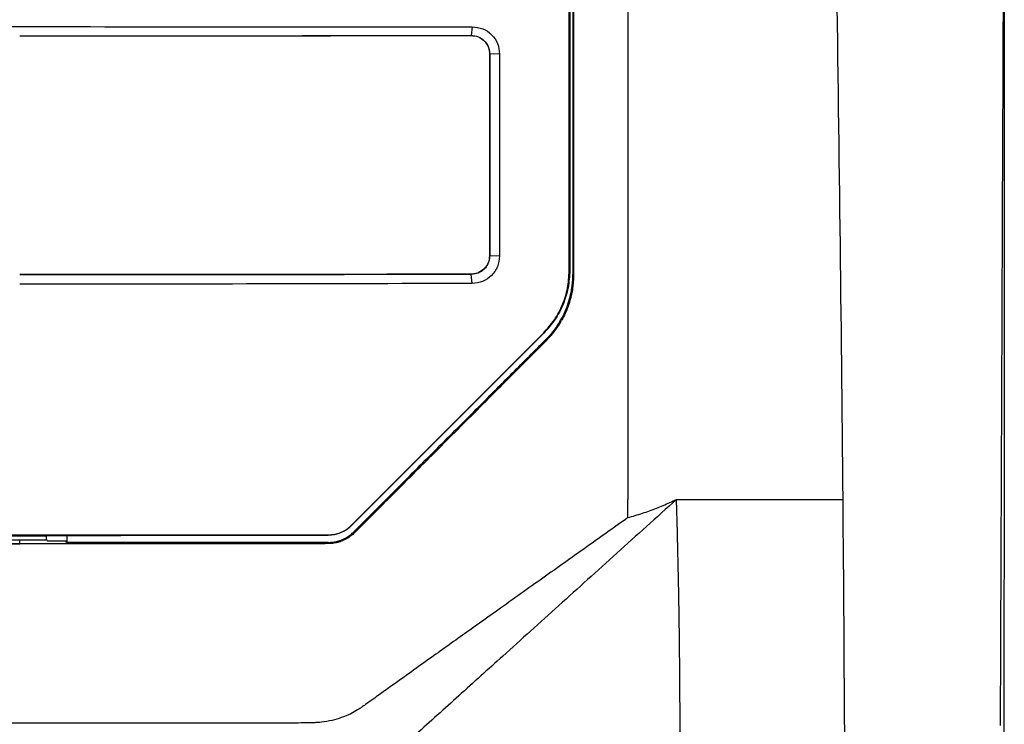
# Model space of a CAD drawing. Header units: millimetres. Extents: x -0.57 to 0.95, y -0.4 to 0.71.
# Tile 102 of 256: x 0.1638 to 0.2174, y 0.1465 to 0.1848. Entities that reach past the tile are written whole.
import ezdxf

# ---------------------------------------------------------------- set-up
doc = ezdxf.new("R2010")
doc.units = ezdxf.units.MM
doc.layers.add('FORMAT', color=7, linetype='Continuous')

msp = doc.modelspace()

# ---------------------------------------------------------------- linework, layer by layer
at = {"layer": 'FORMAT', "color": 7, "linetype": 'Continuous', "lineweight": 25}
for p, q in [((0.193742, 0.171152), (0.193742, 0.191926)), ((0.156383, 0.18445), (0.163821, 0.184448)), ((0.188465, 0.184436), (0.188403, 0.183967)), ((0.188403, 0.183967), (0.188403, 0.183964)), ((0.189403, 0.182966), (0.189403, 0.17197)), ((0.189411, 0.18296), (0.189403, 0.182966)), ((0.189954, 0.182953), (0.189411, 0.18296)), ((0.189411, 0.18296), (0.189411, 0.171964)), ((0.189954, 0.182953), (0.189946, 0.171945)), ((0.189411, 0.171963), (0.189403, 0.17197)), ((0.189946, 0.171945), (0.189411, 0.171963)), ((0.193774, 0.171176), (0.193742, 0.171152)), ((0.188403, 0.170952), (0.188403, 0.170968)), ((0.188465, 0.170463), (0.188403, 0.170952)), ((0.193972, 0.170926), (0.193942, 0.170956)), ((0.193972, 0.170926), (0.193977, 0.170921)), ((0.181886, 0.157296), (0.192336, 0.167756)), ((0.192359, 0.167758), (0.181909, 0.157298)), ((0.192359, 0.167758), (0.192336, 0.167756)), ((0.192498, 0.167368), (0.192477, 0.167419)), ((0.192498, 0.167368), (0.192502, 0.167359)), ((0.192502, 0.167359), (0.192502, 0.167359)), ((0.217276, 0.158709), (0.217276, 0.158879)), ((0.181909, 0.157298), (0.181886, 0.157296)), ((0.159356, 0.156733), (0.165284, 0.156732)), ((0.16532, 0.15675), (0.165284, 0.156732)), ((0.165284, 0.156488), (0.165284, 0.156732)), ((0.166388, 0.156751), (0.166387, 0.156354)), ((0.180614, 0.15676), (0.180614, 0.156768)), ((0.182048, 0.156905), (0.182027, 0.156956)), ((0.182048, 0.156905), (0.182052, 0.156896)), ((0.163821, 0.156489), (0.159321, 0.156485)), ((0.163821, 0.156286), (0.163821, 0.156489)), ((0.165321, 0.156488), (0.163821, 0.156489)), ((0.163821, 0.156286), (0.163821, 0.156286)), ((0.165321, 0.156488), (0.165335, 0.156459)), ((0.166387, 0.156354), (0.166335, 0.156458)), ((0.180613, 0.1563), (0.180614, 0.15631)), ((0.180614, 0.156299), (0.180613, 0.1563)), ((0.180614, 0.15631), (0.180614, 0.156369))]:
    msp.add_line(p, q, dxfattribs=at)
for points, knots in [([(0.193774, 0.225171), (0.193774, 0.223044), (0.193774, 0.21849), (0.193774, 0.213242), (0.193774, 0.209415), (0.193774, 0.207291), (0.193774, 0.205104), (0.193774, 0.202855), (0.193774, 0.200543), (0.193774, 0.196711), (0.193774, 0.191687), (0.193774, 0.185799), (0.193774, 0.180835), (0.193774, 0.176795), (0.193774, 0.173678), (0.193774, 0.171907), (0.193774, 0.171176)], [0, 0, 0, 0, 0.118387, 0.253578, 0.291763, 0.331102, 0.371594, 0.413239, 0.456037, 0.499988, 0.626013, 0.734962, 0.826835, 0.901633, 0.959355, 1, 1, 1, 1]), ([(0.217424, 0.201193), (0.217429, 0.190447), (0.217439, 0.168948), (0.217396, 0.136687), (0.217311, 0.104474), (0.21718, 0.072367), (0.217003, 0.040461), (0.216784, 0.008791), (0.216601, -0.012062), (0.21651, -0.022485)], [0, 0, 0, 0, 0.142674, 0.285454, 0.428472, 0.571526, 0.714544, 0.857325, 1, 1, 1, 1]), ([(0.196943, 0.188268), (0.196943, 0.187518), (0.196943, 0.186038), (0.196943, 0.183851), (0.196942, 0.181727), (0.196942, 0.179668), (0.196941, 0.177673), (0.196941, 0.175742), (0.196941, 0.173875), (0.19694, 0.172072), (0.19694, 0.170334), (0.196939, 0.168659), (0.196939, 0.167048), (0.196939, 0.165502), (0.196938, 0.16402), (0.196938, 0.162601), (0.196937, 0.161247), (0.196937, 0.159956), (0.196937, 0.159117), (0.196937, 0.158709)], [0, 0, 0, 0, 0.076095, 0.150032, 0.221809, 0.291428, 0.358887, 0.424188, 0.487329, 0.548312, 0.607135, 0.6638, 0.718305, 0.770652, 0.820839, 0.868868, 0.914738, 0.958448, 1, 1, 1, 1]), ([(0.16382, 0.184448), (0.167942, 0.184444), (0.176184, 0.184434), (0.184372, 0.184435), (0.188465, 0.184436)], [0, 0, 0, 0, 0.5000265, 1, 1, 1, 1]), ([(0.188465, 0.184436), (0.18866, 0.184415), (0.189048, 0.184372), (0.18954, 0.184031), (0.189886, 0.18354), (0.189932, 0.183148), (0.189954, 0.182952)], [0, 0, 0, 0, 0.250195, 0.500247, 0.750196, 1, 1, 1, 1]), ([(0.16382, 0.183945), (0.167931, 0.183946), (0.176152, 0.183948), (0.184319, 0.18396), (0.188403, 0.183967)], [0, 0, 0, 0, 0.5000036, 1, 1, 1, 1]), ([(0.16382, 0.183943), (0.167931, 0.183944), (0.176153, 0.183946), (0.18432, 0.183958), (0.188403, 0.183964)], [0, 0, 0, 0, 0.499988, 1, 1, 1, 1]), ([(0.188403, 0.183967), (0.188535, 0.183952), (0.188797, 0.183923), (0.189133, 0.183693), (0.18932, 0.183414), (0.1894, 0.183159), (0.189407, 0.183027), (0.189411, 0.18296)], [0, 0, 0, 0, 0.251412, 0.500913, 0.750415, 0.875319, 1, 1, 1, 1]), ([(0.188403, 0.183964), (0.188533, 0.18395), (0.18879, 0.183922), (0.189121, 0.183698), (0.189308, 0.183425), (0.189391, 0.18317), (0.189399, 0.183034), (0.189403, 0.182966)], [0, 0, 0, 0, 0.248294, 0.491994, 0.741702, 0.870874, 1, 1, 1, 1]), ([(0.189403, 0.17197), (0.189388, 0.171839), (0.18936, 0.171581), (0.189133, 0.171249), (0.188859, 0.171063), (0.188605, 0.17098), (0.18847, 0.170972), (0.188403, 0.170968)], [0, 0, 0, 0, 0.247611, 0.490856, 0.741205, 0.870619, 1, 1, 1, 1]), ([(0.189411, 0.171963), (0.189408, 0.171897), (0.1894, 0.171764), (0.18934, 0.171573), (0.189247, 0.171397), (0.189078, 0.171193), (0.188797, 0.170998), (0.188534, 0.170967), (0.188403, 0.170952)], [0, 0, 0, 0, 0.125237, 0.249837, 0.374305, 0.49896, 0.749014, 1, 1, 1, 1]), ([(0.189946, 0.171945), (0.189924, 0.17175), (0.18988, 0.171361), (0.189535, 0.170871), (0.189044, 0.170531), (0.188658, 0.170486), (0.188465, 0.170463)], [0, 0, 0, 0, 0.249762, 0.499581, 0.749613, 1, 1, 1, 1]), ([(0.192336, 0.167756), (0.192547, 0.167992), (0.192965, 0.168462), (0.193401, 0.169303), (0.193689, 0.170207), (0.193724, 0.170836), (0.193742, 0.171152)], [0, 0, 0, 0, 0.251472, 0.500069, 0.74861, 1, 1, 1, 1]), ([(0.193774, 0.171176), (0.193756, 0.170857), (0.19372, 0.170224), (0.193431, 0.169315), (0.192992, 0.168468), (0.192571, 0.167995), (0.192359, 0.167758)], [0, 0, 0, 0, 0.251381, 0.499927, 0.748531, 1, 1, 1, 1]), ([(0.188403, 0.170968), (0.18432, 0.170962), (0.176154, 0.170949), (0.167932, 0.170947), (0.16382, 0.170946)], [0, 0, 0, 0, 0.5, 1, 1, 1, 1]), ([(0.188403, 0.170952), (0.18432, 0.170946), (0.176153, 0.170933), (0.167931, 0.170932), (0.16382, 0.170931)], [0, 0, 0, 0, 0.499998, 1, 1, 1, 1]), ([(0.192477, 0.167419), (0.192524, 0.167466), (0.192616, 0.16756), (0.192746, 0.167708), (0.192871, 0.16786), (0.19299, 0.168018), (0.193158, 0.168259), (0.19336, 0.168595), (0.193569, 0.169038), (0.193734, 0.169498), (0.19384, 0.169921), (0.193902, 0.170298), (0.193936, 0.170626), (0.19394, 0.170846), (0.193942, 0.170956)], [0, 0, 0, 0, 0.050469, 0.100772, 0.150991, 0.201203, 0.251488, 0.375822, 0.500034, 0.624292, 0.748546, 0.832332, 0.916026, 1, 1, 1, 1]), ([(0.193977, 0.170921), (0.193976, 0.170848), (0.193974, 0.170704), (0.19396, 0.170489), (0.193937, 0.170274), (0.193905, 0.170061), (0.193864, 0.169849), (0.193797, 0.16957), (0.193691, 0.169228), (0.193532, 0.16883), (0.193398, 0.168578), (0.193332, 0.168452)], [0, 0, 0, 0, 0.084018, 0.167716, 0.251249, 0.334777, 0.418456, 0.502443, 0.668783, 0.834218, 1, 1, 1, 1]), ([(0.188465, 0.170463), (0.184372, 0.170453), (0.176185, 0.170432), (0.167942, 0.170421), (0.16382, 0.170416)], [0, 0, 0, 0, 0.499969, 1, 1, 1, 1]), ([(0.182028, 0.156955), (0.182424, 0.157351), (0.183206, 0.158133), (0.184363, 0.15929), (0.185487, 0.160416), (0.18658, 0.16151), (0.187641, 0.162572), (0.18867, 0.163602), (0.189667, 0.164601), (0.190632, 0.165568), (0.191565, 0.166504), (0.192177, 0.167117), (0.192477, 0.167419)], [0, 0, 0, 0, 0.113565, 0.224109, 0.331633, 0.436142, 0.537638, 0.636124, 0.731602, 0.824073, 0.913539, 1, 1, 1, 1]), ([(0.192502, 0.167359), (0.192113, 0.166969), (0.191323, 0.166176), (0.190117, 0.164966), (0.18887, 0.163718), (0.187584, 0.162429), (0.186258, 0.161102), (0.184892, 0.159735), (0.183486, 0.158328), (0.182535, 0.157378), (0.182052, 0.156896)], [0, 0, 0, 0, 0.111873, 0.227492, 0.346856, 0.46997, 0.596836, 0.727459, 0.861845, 1, 1, 1, 1]), ([(0.199586, 0.158709), (0.19904, 0.158215), (0.197955, 0.157237), (0.19634, 0.15578), (0.194751, 0.154347), (0.193187, 0.152936), (0.191647, 0.151548), (0.189833, 0.149911), (0.187749, 0.148033), (0.185973, 0.14643), (0.184796, 0.145369), (0.184305, 0.144926), (0.18391, 0.14457), (0.183644, 0.144329), (0.183444, 0.14415), (0.183247, 0.143972), (0.182905, 0.143699), (0.18234, 0.143346), (0.181724, 0.143088), (0.181211, 0.14294), (0.18082, 0.14286), (0.180426, 0.14281), (0.180162, 0.142804), (0.18003, 0.1428)], [0, 0, 0, 0, 0.086734, 0.17211, 0.256131, 0.338794, 0.420101, 0.500052, 0.626319, 0.75009, 0.781415, 0.812604, 0.827982, 0.843863, 0.854811, 0.859492, 0.875108, 0.906215, 0.937529, 0.953317, 0.968924, 0.984452, 1, 1, 1, 1]), ([(0.196943, 0.157716), (0.197076, 0.157754), (0.197341, 0.157829), (0.197732, 0.157954), (0.198117, 0.158087), (0.198494, 0.158229), (0.198865, 0.158379), (0.199229, 0.158538), (0.199467, 0.158652), (0.199586, 0.158709)], [0, 0, 0, 0, 0.144631, 0.288576, 0.431891, 0.574633, 0.71686, 0.85863, 1, 1, 1, 1]), ([(0.199586, 0.132788), (0.199604, 0.133398), (0.19964, 0.134619), (0.199683, 0.136455), (0.199719, 0.138299), (0.199747, 0.140151), (0.199766, 0.14201), (0.199778, 0.143877), (0.199782, 0.146201), (0.199771, 0.148982), (0.199734, 0.152219), (0.199675, 0.155462), (0.199616, 0.157626), (0.199586, 0.158709)], [0, 0, 0, 0, 0.0705547, 0.1413984, 0.2125325, 0.2839584, 0.3556776, 0.4276915, 0.5000013, 0.6246301, 0.7495015, 0.8746226, 1, 1, 1, 1]), ([(0.196942, 0.157716), (0.196586, 0.157463), (0.195861, 0.156949), (0.194757, 0.156165), (0.193618, 0.155357), (0.192445, 0.154524), (0.191238, 0.153666), (0.189808, 0.152649), (0.188138, 0.15146), (0.18652, 0.150305), (0.185154, 0.149329), (0.18423, 0.148667), (0.183457, 0.148113), (0.182963, 0.147762), (0.18264, 0.14753), (0.182475, 0.147415), (0.182352, 0.147329), (0.182137, 0.147197), (0.181808, 0.147016), (0.181348, 0.146821), (0.180814, 0.146663), (0.180391, 0.146586), (0.180053, 0.146558), (0.179863, 0.146548), (0.17968, 0.146545), (0.179454, 0.146538), (0.179081, 0.146534), (0.178524, 0.146532), (0.17728, 0.146531), (0.175413, 0.146532), (0.172128, 0.146531), (0.168034, 0.146529), (0.163183, 0.146528), (0.158291, 0.146529), (0.154683, 0.146531), (0.151894, 0.146532), (0.150504, 0.146532), (0.149209, 0.146534), (0.148541, 0.146533), (0.148092, 0.146539), (0.147847, 0.146544), (0.147643, 0.146555), (0.147423, 0.14657), (0.146931, 0.146634), (0.146421, 0.146773), (0.145909, 0.146988), (0.145581, 0.147156), (0.145265, 0.147342), (0.144898, 0.147593), (0.144516, 0.147872), (0.143982, 0.148258), (0.143365, 0.148699), (0.142636, 0.149222), (0.141918, 0.149736), (0.141209, 0.150242), (0.14051, 0.150741), (0.139822, 0.151232), (0.139143, 0.151716), (0.138475, 0.152192), (0.137816, 0.152661), (0.137168, 0.153122), (0.13653, 0.153576), (0.135902, 0.154022), (0.135284, 0.154462), (0.134676, 0.154893), (0.134078, 0.155318), (0.13349, 0.155735), (0.132912, 0.156145), (0.132345, 0.156548), (0.131787, 0.156944), (0.13124, 0.157333), (0.130878, 0.157589), (0.130699, 0.157716)], [0, 0, 0, 0, 0.017997, 0.036557, 0.055681, 0.07537, 0.095626, 0.116451, 0.147356, 0.179696, 0.197897, 0.216104, 0.226239, 0.23685, 0.240899, 0.242527, 0.245071, 0.247026, 0.252842, 0.260457, 0.26742, 0.275639, 0.27805, 0.281351, 0.28345, 0.285543, 0.290629, 0.29878, 0.308389, 0.341674, 0.375389, 0.44299, 0.509271, 0.573865, 0.643151, 0.657009, 0.688175, 0.700165, 0.710151, 0.715594, 0.718604, 0.720198, 0.723967, 0.72765, 0.740554, 0.745464, 0.750376, 0.755637, 0.760454, 0.768583, 0.775009, 0.787413, 0.799646, 0.811709, 0.823602, 0.835324, 0.846877, 0.858261, 0.869476, 0.880522, 0.891399, 0.902109, 0.91265, 0.923024, 0.93323, 0.943269, 0.953141, 0.962845, 0.972384, 0.981755, 0.990961, 1, 1, 1, 1]), ([(0.181909, 0.157298), (0.181819, 0.157217), (0.181639, 0.157057), (0.181318, 0.156891), (0.180974, 0.156781), (0.180734, 0.156767), (0.180614, 0.15676)], [0, 0, 0, 0, 0.2511594, 0.4997892, 0.748542, 1, 1, 1, 1]), ([(0.180614, 0.156768), (0.180732, 0.156775), (0.180967, 0.156788), (0.181306, 0.156896), (0.181621, 0.15706), (0.181798, 0.157217), (0.181886, 0.157296)], [0, 0, 0, 0, 0.251472, 0.500213, 0.74883, 1, 1, 1, 1]), ([(0.16382, 0.156758), (0.161022, 0.156758), (0.155415, 0.156759), (0.149827, 0.156765), (0.147027, 0.156768)], [0, 0, 0, 0, 0.499113, 1, 1, 1, 1]), ([(0.180614, 0.156768), (0.177814, 0.156765), (0.172226, 0.156759), (0.166619, 0.156758), (0.16382, 0.156758)], [0, 0, 0, 0, 0.500887, 1, 1, 1, 1]), ([(0.16532, 0.15675), (0.167993, 0.156751), (0.173099, 0.156752), (0.178188, 0.156758), (0.180614, 0.15676)], [0, 0, 0, 0, 0.523323, 1, 1, 1, 1]), ([(0.180614, 0.156368), (0.180658, 0.156369), (0.180745, 0.15637), (0.180875, 0.156384), (0.181004, 0.156405), (0.18113, 0.156434), (0.181255, 0.156473), (0.181419, 0.156534), (0.181616, 0.156631), (0.181835, 0.156776), (0.181963, 0.156895), (0.182028, 0.156955)], [0, 0, 0, 0, 0.083955, 0.167168, 0.249998, 0.332807, 0.415961, 0.499818, 0.667031, 0.832775, 1, 1, 1, 1]), ([(0.182052, 0.156896), (0.18202, 0.156864), (0.181956, 0.156802), (0.181852, 0.156718), (0.181745, 0.15664), (0.181632, 0.15657), (0.181514, 0.156507), (0.181352, 0.156433), (0.181141, 0.156362), (0.18088, 0.156308), (0.180703, 0.156302), (0.180614, 0.156298)], [0, 0, 0, 0, 0.084091, 0.16742, 0.25035, 0.333253, 0.416497, 0.500449, 0.667241, 0.832784, 1, 1, 1, 1]), ([(0.163821, 0.156286), (0.163389, 0.156285), (0.162527, 0.156285), (0.161237, 0.156284), (0.159953, 0.156284), (0.158674, 0.156284), (0.157401, 0.156284), (0.156133, 0.156285), (0.154871, 0.156286), (0.154032, 0.156287), (0.153613, 0.156287)], [0, 0, 0, 0, 0.126825, 0.253129, 0.378911, 0.504172, 0.628911, 0.753129, 0.876826, 1, 1, 1, 1]), ([(0.153615, 0.156288), (0.154046, 0.156288), (0.154907, 0.156287), (0.156196, 0.156286), (0.15748, 0.156285), (0.158758, 0.156285), (0.160031, 0.156284), (0.161299, 0.156285), (0.162562, 0.156285), (0.163401, 0.156286), (0.163821, 0.156286)], [0, 0, 0, 0, 0.126931, 0.253297, 0.379105, 0.504361, 0.629072, 0.753244, 0.876885, 1, 1, 1, 1]), ([(0.174027, 0.156288), (0.173585, 0.156288), (0.172729, 0.156287), (0.171482, 0.156286), (0.170314, 0.156285), (0.169225, 0.156285), (0.168215, 0.156285), (0.167285, 0.156285), (0.166435, 0.156285), (0.165666, 0.156285), (0.164979, 0.156285), (0.164372, 0.156286), (0.163995, 0.156286), (0.163821, 0.156286)], [0, 0, 0, 0, 0.129859, 0.252069, 0.366575, 0.473328, 0.57228, 0.663387, 0.746612, 0.821916, 0.889268, 0.948638, 1, 1, 1, 1]), ([(0.174028, 0.156287), (0.173609, 0.156287), (0.17277, 0.156286), (0.171508, 0.156285), (0.17024, 0.156284), (0.168967, 0.156284), (0.167688, 0.156284), (0.166404, 0.156284), (0.165114, 0.156285), (0.164252, 0.156285), (0.163821, 0.156286)], [0, 0, 0, 0, 0.123176, 0.246872, 0.371091, 0.49583, 0.621091, 0.746873, 0.873176, 1, 1, 1, 1]), ([(0.180614, 0.156369), (0.180181, 0.156368), (0.179317, 0.156366), (0.178021, 0.156363), (0.176726, 0.156361), (0.175431, 0.156359), (0.174137, 0.156357), (0.172843, 0.156356), (0.171551, 0.156354), (0.170259, 0.156354), (0.168968, 0.156353), (0.167677, 0.156353), (0.166817, 0.156353), (0.166387, 0.156354)], [0, 0, 0, 0, 0.091381, 0.182653, 0.273822, 0.364891, 0.455867, 0.546752, 0.637552, 0.728273, 0.818918, 0.909492, 1, 1, 1, 1]), ([(0.174028, 0.156286), (0.174028, 0.156286), (0.174028, 0.156286), (0.174028, 0.156286), (0.174027, 0.156287), (0.174027, 0.156288), (0.174027, 0.156288)], [-0.00007075, -0.00007075, -0.00007075, -0.00007075, 0, 0, 0, 0.0726232, 0.0726232, 0.0726232, 0.0726232]), ([(0.180614, 0.156298), (0.18018, 0.156297), (0.179311, 0.156295), (0.178001, 0.156292), (0.176684, 0.15629), (0.175359, 0.156288), (0.174472, 0.156287), (0.174028, 0.156287)], [0, 0, 0, 0, 0.19773, 0.396596, 0.596596, 0.797731, 1, 1, 1, 1])]:
    msp.add_open_spline(points, degree=3, knots=knots, dxfattribs=at)
for points in [[(0.193942, 0.224381), (0.193942, 0.206604), (0.193942, 0.188758), (0.193942, 0.170956)], [(0.193977, 0.188259), (0.193977, 0.182477), (0.193977, 0.176696), (0.193977, 0.170921)], [(0.208275, 0.188268), (0.208425, 0.178419), (0.208549, 0.168563), (0.208635, 0.158709)], [(0.217293, 0.163013), (0.217327, 0.171429), (0.217361, 0.179849), (0.217395, 0.188268)], [(0.192502, 0.167359), (0.19283, 0.167687), (0.193108, 0.168055), (0.193331, 0.168452)], [(0.192502, 0.167359), (0.189444, 0.164292), (0.185962, 0.160804), (0.182052, 0.156896)], [(0.217283, 0.160379), (0.217286, 0.161257), (0.21729, 0.162135), (0.217293, 0.163013)], [(0.217276, 0.158879), (0.217278, 0.159379), (0.217281, 0.159879), (0.217283, 0.160379)], [(0.196942, 0.157716), (0.19694, 0.158047), (0.196938, 0.158378), (0.196936, 0.158709)], [(0.199586, 0.158709), (0.203233, 0.158709), (0.206288, 0.158709), (0.208635, 0.158709)], [(0.208635, 0.158709), (0.208714, 0.149684), (0.208761, 0.140661), (0.208764, 0.131647)], [(0.217264, 0.155719), (0.217268, 0.156715), (0.217272, 0.157712), (0.217276, 0.158709)], [(0.182049, 0.156904), (0.181667, 0.156522), (0.181152, 0.156309), (0.180614, 0.156308)], [(0.165335, 0.156459), (0.165668, 0.156459), (0.166002, 0.156459), (0.166335, 0.156458)], [(0.217258, 0.154219), (0.21726, 0.154719), (0.217262, 0.155219), (0.217264, 0.155719)], [(0.217245, 0.151059), (0.217249, 0.152112), (0.217253, 0.153165), (0.217258, 0.154219)], [(0.217239, 0.149559), (0.217241, 0.150059), (0.217243, 0.150559), (0.217245, 0.151059)], [(0.217226, 0.146399), (0.21723, 0.147452), (0.217235, 0.148505), (0.217239, 0.149559)]]:
    msp.add_open_spline(points, degree=3, dxfattribs=at)

doc.saveas('drawing.dxf')
